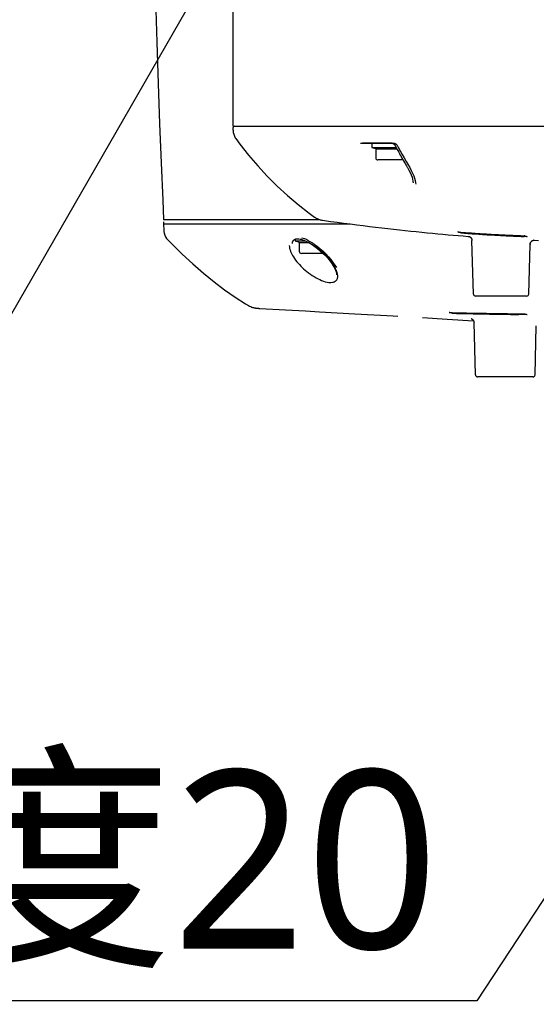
# Model space of a CAD drawing. Header units: millimetres. Extents: x 7426 to 8300, y 124 to 421.
# Tile 35 of 135: x 7996.54 to 8002.62, y 158.4 to 169.99. Entities that reach past the tile are written whole.
import ezdxf
from ezdxf import colors
from ezdxf.entities.mleader import LeaderData, LeaderLine
from ezdxf.math import Vec2, Vec3

# ---------------------------------------------------------------- set-up
doc = ezdxf.new("R2010")
doc.units = ezdxf.units.MM
doc.layers.add('外形图', color=7, linetype='Continuous')
doc.styles.add('微软雅黑', font='msyh.ttc')

msp = doc.modelspace()

# ---------------------------------------------------------------- linework, layer by layer
at = {"layer": '外形图', "linetype": 'Continuous'}
for p, q in [((7999.0534, 168.7391), (7999.0534, 171.2391)), ((7999.0534, 168.7391), (8008.3888, 168.7391)), ((7999.0531, 168.6911), (7999.0531, 168.7241)), ((7999.0531, 168.6911), (7999.0549, 168.6666)), ((7999.0549, 168.6666), (7999.0598, 168.6446)), ((7999.0598, 168.6446), (7999.0677, 168.6235)), ((8000.5505, 168.5391), (8000.9474, 168.5391)), ((8000.923, 168.5391), (8000.5727, 168.5391)), ((8000.6834, 168.5391), (8000.6834, 168.4891)), ((8000.9589, 168.5121), (8000.9608, 168.5086)), ((8000.9631, 168.5043), (8000.9608, 168.5086)), ((8000.9661, 168.4985), (8000.9631, 168.5043)), ((8000.9854, 168.5086), (8000.9938, 168.4925)), ((8000.6834, 168.4891), (8000.971, 168.4891)), ((8000.7309, 168.4718), (8000.6933, 168.4855)), ((8000.7309, 168.4718), (8000.9801, 168.4718)), ((8000.7309, 168.4718), (8000.7309, 168.3666)), ((8000.9938, 168.4925), (8001.0165, 168.4497)), ((8001.0509, 168.3416), (8000.7559, 168.3416)), ((8001.0868, 168.3239), (8001.111, 168.2828)), ((8001.1009, 168.2586), (8001.104, 168.2533)), ((8001.104, 168.2533), (8001.1214, 168.2225)), ((8001.1214, 168.2225), (8001.136, 168.1931)), ((8001.149, 168.2169), (8001.1646, 168.1848)), ((7998.2337, 167.6391), (8000.0716, 167.6391)), ((7998.2342, 167.6141), (7998.2342, 167.5891)), ((7998.2342, 167.5891), (7998.2379, 167.5111)), ((7998.2342, 167.5891), (7998.2361, 167.5891)), ((7998.2361, 167.5891), (7998.2469, 167.5891)), ((7998.2469, 167.5891), (7998.2772, 167.5891)), ((7998.2772, 167.5891), (7998.3252, 167.5891)), ((7998.3252, 167.5891), (7998.5762, 167.5891)), ((7998.5762, 167.5891), (7998.6096, 167.5891)), ((7998.6096, 167.5891), (7998.6343, 167.5891)), ((7998.6343, 167.5891), (7998.6947, 167.5891)), ((7998.6947, 167.5891), (7998.8299, 167.5891)), ((7998.8299, 167.5891), (7998.8679, 167.5891)), ((7998.8679, 167.5891), (7998.8752, 167.5891)), ((7998.8752, 167.5891), (7998.9152, 167.5891)), ((7998.9152, 167.5891), (7998.9331, 167.5891)), ((7998.9331, 167.5891), (7998.9813, 167.5891)), ((7998.9813, 167.5891), (7999.0158, 167.5891)), ((7999.0158, 167.5891), (7999.0327, 167.5891)), ((7999.0327, 167.5891), (7999.098, 167.5891)), ((7999.098, 167.5891), (7999.116, 167.5891)), ((7999.116, 167.5891), (7999.1418, 167.5891)), ((7999.1418, 167.5891), (7999.1486, 167.5891)), ((7999.1486, 167.5891), (7999.2645, 167.5891)), ((7999.2645, 167.5891), (7999.2876, 167.5891)), ((7999.2876, 167.5891), (7999.2973, 167.5891)), ((7999.2973, 167.5891), (7999.315, 167.5891)), ((7999.315, 167.5891), (7999.3268, 167.5891)), ((7999.3268, 167.5891), (7999.3321, 167.5891)), ((7999.3321, 167.5891), (7999.3641, 167.5891)), ((7999.3641, 167.5891), (7999.3807, 167.5891)), ((7999.3807, 167.5891), (7999.3898, 167.5891)), ((7999.3898, 167.5891), (7999.4041, 167.5891)), ((7999.4041, 167.5891), (7999.429, 167.5891)), ((7999.429, 167.5891), (7999.6937, 167.5891)), ((7999.6937, 167.5891), (7999.7409, 167.5891)), ((7999.7409, 167.5891), (7999.877, 167.589)), ((7999.877, 167.589), (7999.8829, 167.589)), ((7999.8829, 167.589), (7999.902, 167.589)), ((7999.902, 167.589), (7999.9199, 167.589)), ((7999.9199, 167.589), (7999.962, 167.589)), ((7999.962, 167.589), (8000.0024, 167.589)), ((8000.0024, 167.589), (8000.0842, 167.589)), ((8000.0842, 167.589), (8000.1019, 167.589)), ((8000.1019, 167.589), (8000.1271, 167.589)), ((8000.1035, 167.632), (8000.1964, 167.6192)), ((8000.1271, 167.589), (8000.1928, 167.5889)), ((8000.1928, 167.5889), (8000.3684, 167.5889)), ((8000.3684, 167.5889), (8000.3774, 167.5889)), ((8000.3774, 167.5889), (8000.3912, 167.5889)), ((8000.3912, 167.5889), (8000.4166, 167.5889)), ((8000.4166, 167.5889), (8000.4237, 167.5889)), ((8001.7032, 167.4938), (8001.6967, 167.4943)), ((8001.7032, 167.4938), (8001.7275, 167.492)), ((8001.7044, 167.4932), (8001.7308, 167.4912)), ((8001.7275, 167.492), (8001.7675, 167.489)), ((8001.7303, 167.4843), (8001.7303, 167.4932)), ((8001.7308, 167.4912), (8001.7863, 167.4871)), ((7999.7507, 167.3604), (7999.7509, 167.3647)), ((7999.7548, 167.3829), (7999.757, 167.3877)), ((7999.757, 167.3877), (7999.7589, 167.3909)), ((7999.7832, 167.4099), (7999.7832, 167.3891)), ((7999.7832, 167.3891), (7999.9013, 167.3891)), ((7999.7907, 167.4119), (7999.8015, 167.4136)), ((7999.8307, 167.3718), (7999.7931, 167.3855)), ((7999.8015, 167.4136), (7999.8135, 167.4141)), ((7999.8135, 167.4141), (7999.8265, 167.4134)), ((7999.8265, 167.4134), (7999.8406, 167.4113)), ((7999.8307, 167.3718), (7999.9364, 167.3718)), ((7999.8307, 167.3718), (7999.8307, 167.2666)), ((7999.8406, 167.4113), (7999.8551, 167.4079)), ((7999.8551, 167.4079), (7999.8704, 167.4029)), ((7999.8626, 167.4269), (7999.8768, 167.4231)), ((7999.8704, 167.4029), (7999.8862, 167.3964)), ((7999.8768, 167.4231), (7999.8909, 167.4181)), ((7999.8862, 167.3964), (7999.8925, 167.3934)), ((7999.8909, 167.4181), (7999.905, 167.4119)), ((7999.8925, 167.3934), (7999.9082, 167.3858)), ((7999.905, 167.4119), (7999.9191, 167.4047)), ((7999.9082, 167.3858), (7999.9164, 167.3818)), ((7999.9166, 167.3818), (7999.923, 167.3787)), ((7999.9191, 167.4047), (7999.9331, 167.3966)), ((7999.923, 167.3787), (7999.9423, 167.3688)), ((7999.9331, 167.3966), (7999.9367, 167.3945)), ((7999.9367, 167.3945), (7999.948, 167.3878)), ((7999.9423, 167.3688), (7999.9621, 167.3576)), ((7999.948, 167.3878), (7999.9564, 167.383)), ((7999.9621, 167.3576), (7999.9822, 167.3453)), ((7999.9822, 167.3453), (8000.0026, 167.3318)), ((7999.9844, 167.3658), (7999.9896, 167.3623)), ((7999.9896, 167.3623), (8000.0066, 167.3509)), ((8000.0066, 167.3509), (8000.0412, 167.3256)), ((8001.7588, 167.4469), (8001.8169, 167.4423)), ((8001.8203, 167.4423), (8001.8225, 167.4419)), ((8001.8206, 167.4422), (8001.8226, 167.4419)), ((8001.8548, 167.4195), (8001.8575, 167.4146)), ((8001.8789, 166.7635), (8001.8624, 167.3943)), ((8002.4821, 167.4412), (8002.4755, 167.4415)), ((8002.4824, 167.4497), (8002.4758, 167.45)), ((8002.5031, 167.4405), (8002.4821, 167.4412)), ((8002.4857, 167.4486), (8002.4824, 167.4497)), ((8002.5305, 166.7635), (8002.5458, 167.3482)), ((8002.5458, 167.3482), (8002.5464, 167.3545)), ((8002.5954, 167.3968), (8002.5914, 167.397)), ((8002.5914, 167.397), (8002.6433, 167.395)), ((8002.5925, 167.3969), (8002.5915, 167.397)), ((8002.5917, 167.397), (8002.5916, 167.397)), ((8000.1125, 167.2416), (7999.8557, 167.2416)), ((8000.0026, 167.3318), (8000.0155, 167.3228)), ((8000.0155, 167.3228), (8000.0459, 167.2999)), ((8000.0412, 167.3256), (8000.0765, 167.2971)), ((8000.0459, 167.2999), (8000.0771, 167.2741)), ((8000.0771, 167.2741), (8000.1082, 167.2459)), ((8000.2689, 166.9954), (8000.269, 166.9945)), ((8000.269, 166.9945), (8000.269, 166.9903)), ((8002.5052, 166.7391), (8001.9039, 166.7391)), ((8002.5055, 166.7391), (8001.9044, 166.7391)), ((7999.2338, 166.6284), (7999.2451, 166.6221)), ((7999.6692, 166.5774), (7999.9049, 166.5642)), ((8001.5937, 166.5456), (8001.6016, 166.5454)), ((8001.5977, 166.5447), (8001.5937, 166.5456)), ((8001.6016, 166.5454), (8001.6308, 166.5447)), ((8001.6016, 166.545), (8001.6336, 166.5443)), ((8001.6308, 166.5447), (8001.693, 166.5433)), ((8001.6336, 166.5443), (8001.7016, 166.5428)), ((8001.634, 166.538), (8001.634, 166.545)), ((8002.471, 166.5309), (8002.476, 166.5309)), ((8001.2805, 166.4859), (8001.5692, 166.4686)), ((8001.5692, 166.4686), (8001.8808, 166.4495)), ((8001.853, 166.4734), (8001.8538, 166.4732)), ((8001.856, 166.4728), (8001.8533, 166.4733)), ((8001.8856, 166.4367), (8001.8866, 166.428)), ((8001.9027, 165.8135), (8001.8866, 166.428)), ((8002.4759, 166.5229), (8002.4102, 166.5237)), ((8002.5033, 166.5222), (8002.4151, 166.5232)), ((8002.5033, 166.5226), (8002.4759, 166.5229)), ((8002.5078, 166.5231), (8002.5118, 166.5221)), ((8002.6042, 165.8135), (8002.6193, 166.3912)), ((8002.5789, 165.7891), (8001.9276, 165.7891)), ((8002.5792, 165.7891), (8001.9279, 165.7891))]:
    msp.add_line(p, q, dxfattribs=at)
for points in [[(7998.135, 170.4391), (7998.1401, 170.2333), (7998.154, 169.7295), (7998.1694, 169.2409), (7998.1862, 168.7677), (7998.2043, 168.3098), (7998.2237, 167.8671), (7998.2343, 167.6391)], [(7999.0677, 168.6235), (7999.0784, 168.6037), (7999.0836, 168.5959)], [(7999.0836, 168.5959), (7999.1331, 168.5283), (7999.2347, 168.3981), (7999.3417, 168.2722), (7999.4537, 168.1508), (7999.5706, 168.0342), (7999.6922, 167.9224), (7999.8183, 167.8157), (7999.9487, 167.7144), (8000.0107, 167.6691)], [(8000.9231, 168.5391), (8000.9246, 168.539), (8000.9268, 168.5386), (8000.9294, 168.5379), (8000.9324, 168.5367), (8000.9355, 168.5351), (8000.9387, 168.5332)], [(8000.9387, 168.5332), (8000.9419, 168.5309), (8000.9451, 168.5283)], [(8000.9451, 168.5283), (8000.9482, 168.5255), (8000.9511, 168.5224), (8000.9539, 168.5191), (8000.9565, 168.5157), (8000.9589, 168.5121)], [(8000.9476, 168.5391), (8000.9483, 168.5391), (8000.9504, 168.5388), (8000.9531, 168.5381), (8000.9561, 168.537), (8000.9594, 168.5354), (8000.9627, 168.5335), (8000.966, 168.5312), (8000.9693, 168.5286), (8000.9725, 168.5257), (8000.9756, 168.5226), (8000.9784, 168.5192), (8000.9811, 168.5156), (8000.9835, 168.5119), (8000.9854, 168.5086)], [(8001.0165, 168.4497), (8001.0395, 168.4073), (8001.063, 168.3654), (8001.0868, 168.3239)], [(8001.111, 168.2828), (8001.13, 168.2512), (8001.149, 168.2169)], [(8001.136, 168.1931), (8001.1479, 168.1652), (8001.1571, 168.1391), (8001.1637, 168.1151), (8001.1678, 168.0935), (8001.1696, 168.0741), (8001.1697, 168.0722)], [(8001.1646, 168.1848), (8001.1771, 168.155), (8001.187, 168.1266)], [(8001.187, 168.1266), (8001.1943, 168.0996), (8001.1987, 168.0745), (8001.2003, 168.0554)], [(8000.0106, 167.6691), (8000.0137, 167.667), (8000.0223, 167.6613), (8000.0311, 167.6562), (8000.0399, 167.6516), (8000.0487, 167.6475), (8000.0575, 167.6439), (8000.0662, 167.6408), (8000.0746, 167.6382), (8000.083, 167.636), (8000.091, 167.6342), (8000.0984, 167.6328), (8000.1035, 167.632)], [(8000.1964, 167.6192), (8000.275, 167.6085), (8000.353, 167.5982), (8000.4302, 167.5881), (8000.5062, 167.5784), (8000.5812, 167.569), (8000.6555, 167.5599), (8000.7286, 167.5511), (8000.8005, 167.5426), (8000.8713, 167.5344), (8000.941, 167.5265), (8001.0091, 167.5189), (8001.0761, 167.5117), (8001.142, 167.5046), (8001.2071, 167.4978), (8001.2712, 167.4913), (8001.3345, 167.4849), (8001.3972, 167.4788), (8001.4591, 167.473), (8001.5203, 167.4673), (8001.5809, 167.4619), (8001.6408, 167.4567), (8001.7001, 167.4517), (8001.7588, 167.4469)], [(7998.2379, 167.5111), (7998.2387, 167.5013), (7998.2426, 167.4784)], [(7998.2426, 167.4784), (7998.2494, 167.4566), (7998.2588, 167.4362), (7998.2704, 167.4176)], [(7998.2704, 167.4176), (7998.2835, 167.4013), (7998.2875, 167.3971)], [(7998.2875, 167.3971), (7998.3259, 167.358), (7998.4516, 167.2347), (7998.5773, 167.1185), (7998.7029, 167.0096), (7998.8282, 166.9081), (7998.9528, 166.8143), (7999.0764, 166.7281), (7999.1991, 166.6494), (7999.2338, 166.6284)], [(7999.7509, 167.3647), (7999.7517, 167.3714), (7999.753, 167.3775), (7999.7548, 167.3829)], [(7999.7589, 167.3909), (7999.7603, 167.393), (7999.7624, 167.396), (7999.7648, 167.399), (7999.7655, 167.3999)], [(7999.7656, 167.4), (7999.769, 167.4031), (7999.7744, 167.4064), (7999.7816, 167.4094), (7999.7907, 167.4119)], [(7999.9564, 167.383), (7999.9702, 167.3747), (7999.9844, 167.3658)], [(8001.8225, 167.4419), (8001.8231, 167.4418), (8001.8253, 167.4412), (8001.8282, 167.4404), (8001.8316, 167.4391), (8001.8356, 167.4372), (8001.8399, 167.4347), (8001.8441, 167.4316), (8001.848, 167.4281), (8001.8516, 167.424), (8001.8548, 167.4195)], [(8001.8226, 167.4419), (8001.823, 167.4418), (8001.8245, 167.4415), (8001.8264, 167.441), (8001.8288, 167.4403), (8001.8316, 167.4393), (8001.8347, 167.4378), (8001.8381, 167.436), (8001.8416, 167.4338), (8001.8451, 167.431), (8001.8486, 167.4278), (8001.8519, 167.424), (8001.8551, 167.4195)], [(8001.8551, 167.4195), (8001.858, 167.4142), (8001.8604, 167.408), (8001.8621, 167.4009)], [(8001.8575, 167.4146), (8001.8596, 167.4093), (8001.8612, 167.4037)], [(8001.8612, 167.4037), (8001.8622, 167.3977), (8001.8624, 167.3943)], [(8002.5464, 167.3545), (8002.5478, 167.361), (8002.5499, 167.3668), (8002.5524, 167.3718), (8002.5553, 167.3762)], [(8002.5553, 167.3762), (8002.5583, 167.38), (8002.5615, 167.3832), (8002.5646, 167.386), (8002.5678, 167.3883), (8002.571, 167.3903), (8002.5741, 167.3919), (8002.5773, 167.3933), (8002.5803, 167.3944), (8002.5832, 167.3952), (8002.586, 167.3959), (8002.5887, 167.3963), (8002.5909, 167.3966), (8002.5926, 167.3967), (8002.5937, 167.3968), (8002.5946, 167.3968), (8002.5952, 167.3968)], [(8000.0765, 167.2971), (8000.1107, 167.2668), (8000.1434, 167.2351)], [(8000.1082, 167.2459), (8000.1377, 167.2165), (8000.1655, 167.186), (8000.1911, 167.1548), (8000.2129, 167.1249), (8000.231, 167.0968), (8000.2455, 167.0704), (8000.2564, 167.0464)], [(8000.1434, 167.2351), (8000.1743, 167.2022), (8000.2024, 167.1692), (8000.2273, 167.1367), (8000.2491, 167.1048), (8000.2671, 167.0743)], [(8000.2564, 167.0464), (8000.2637, 167.0253), (8000.2678, 167.0069), (8000.269, 166.9954)], [(7999.2451, 166.6221), (7999.2593, 166.6154), (7999.2717, 166.6105), (7999.2823, 166.607), (7999.2916, 166.6044), (7999.2994, 166.6025), (7999.3058, 166.6012), (7999.3115, 166.6001), (7999.3168, 166.5993), (7999.3215, 166.5986), (7999.326, 166.598), (7999.3304, 166.5975), (7999.3346, 166.597), (7999.3388, 166.5966), (7999.343, 166.5962), (7999.3472, 166.5959), (7999.3515, 166.5955), (7999.3559, 166.5952), (7999.3605, 166.5949), (7999.3651, 166.5946), (7999.6692, 166.5774)], [(7999.9049, 166.5642), (8000.0693, 166.5551), (8000.4839, 166.5319)], [(8000.4839, 166.5319), (8000.9347, 166.5063), (8000.9894, 166.5031)], [(8001.8538, 166.4732), (8001.8531, 166.4733), (8001.8528, 166.4734), (8001.8529, 166.4733), (8001.8535, 166.4732), (8001.855, 166.4727), (8001.8574, 166.4717), (8001.8605, 166.4703), (8001.8646, 166.4679), (8001.8694, 166.4642), (8001.8746, 166.4591), (8001.8792, 166.4528), (8001.883, 166.4453), (8001.8856, 166.4367)]]:
    msp.add_lwpolyline(points, dxfattribs=at)
for centre, radius, start, end in [((7999.0681, 168.7241), 0.015, 90, 180), ((8004.9067, 170.5509), 4.4431, 207.51141, 207.64829), ((8000.6984, 168.4996), 0.015, 224.44366, 250), ((8004.8949, 170.5447), 4.4298, 207.64829, 207.78084), ((8004.8706, 170.5319), 4.4023, 207.78055, 208.19909), ((8004.759, 170.4713), 4.2753, 208.19074, 210.32486), ((8000.7559, 168.3666), 0.025, 180, 270), ((8001.0509, 168.3666), 0.025, 270, 272.26074), ((8004.6497, 170.4081), 4.149, 210.33336, 210.76882), ((8004.613, 170.3862), 4.1063, 210.76881, 211.20731), ((8003.1862, 186.3044), 18.8763, 265.57657, 267.65145), ((8003.1819, 186.1944), 18.7667, 265.57085, 267.73605), ((8003.1312, 185.8067), 18.3684, 265.74218, 267.95519), ((8003.1355, 185.8549), 18.4173, 265.79885, 267.95146), ((7999.7982, 167.3996), 0.015, 224.44366, 250), ((8003.1124, 184.7369), 17.3072, 267.6828, 267.89098), ((8002.8833, 168.5746), 1.1942, 250.55046, 251.87436), ((8002.5708, 167.6728), 0.2418, 253.02362, 253.73677), ((8002.5955, 167.3469), 0.0497, 169.82715, 178.51088), ((8002.6055, 167.7306), 0.3339, 267.76946, 268.2743), ((7999.8557, 167.2666), 0.025, 180, 270), ((7999.5292, 166.637), 0.8443, 50.85289, 55.71377), ((7999.4844, 166.5807), 0.9163, 46.28302, 50.9043), ((7999.941, 166.9046), 0.3533, 22.46505, 26.31904), ((8001.9039, 166.7641), 0.025, 181.5, 270), ((8002.5055, 166.7641), 0.025, 270, 358.5), ((8003.233, 232.1505), 65.6324, 268.600042, 269.285953), ((8003.2268, 231.9707), 65.4522, 268.605505, 269.285128), ((8003.0887, 229.6456), 63.1177, 268.732926, 269.439216), ((8003.0878, 229.4044), 62.8769, 268.736731, 269.437882), ((8001.9276, 165.8141), 0.025, 181.5, 270), ((8002.5789, 165.8141), 0.025, 270, 328.99184), ((8002.5792, 165.8141), 0.025, 270, 358.5)]:
    msp.add_arc(centre, radius, start, end, dxfattribs=at)
for points, knots in [([(8001.7303, 167.4843), (8001.726, 167.4857), (8001.7173, 167.4886), (8001.7087, 167.4917), (8001.7044, 167.4934)], [0, 0, 0, 0, 0.4978631, 1, 1, 1, 1]), ([(8001.8541, 167.418), (8001.8548, 167.4169), (8001.8563, 167.4145), (8001.8576, 167.4121), (8001.8582, 167.4108)], [0, 0, 0, 0, 0.503441, 1, 1, 1, 1]), ([(8001.8582, 167.4108), (8001.8588, 167.4094), (8001.86, 167.4066), (8001.8609, 167.4037), (8001.8613, 167.4023)], [0, 0, 0, 0, 0.5054039, 1, 1, 1, 1]), ([(8001.8613, 167.4023), (8001.8616, 167.401), (8001.8621, 167.3983), (8001.8623, 167.3956), (8001.8624, 167.3943)], [0, 0, 0, 0, 0.504814, 1, 1, 1, 1]), ([(8002.4772, 167.4493), (8002.481, 167.448), (8002.4886, 167.4453), (8002.4963, 167.4427), (8002.5002, 167.4415)], [0, 0, 0, 0, 0.5017974, 1, 1, 1, 1]), ([(7999.7128, 167.3348), (7999.714, 167.2876), (7999.7631, 167.1838), (7999.8819, 167.0504), (8000.0355, 166.9427), (8000.1649, 166.893), (8000.2227, 166.903)], [0, 0, 0, 0, 0.1996634, 0.4598391, 0.7520793, 1, 1, 1, 1]), ([(8000.2576, 167.0613), (8000.2501, 167.0766), (8000.2117, 167.1431), (8000.1607, 167.2017), (8000.1176, 167.2429)], [0, 0, 0, 0, 0.2225036, 1, 1, 1, 1]), ([(8000.2753, 167.018), (8000.2742, 167.0216), (8000.2717, 167.0289), (8000.2689, 167.036), (8000.2674, 167.0396)], [0, 0, 0, 0, 0.4915306, 1, 1, 1, 1]), ([(8001.634, 166.538), (8001.6286, 166.5391), (8001.6178, 166.5415), (8001.607, 166.5438), (8001.6016, 166.5451)], [0, 0, 0, 0, 0.4996727, 1, 1, 1, 1]), ([(8002.476, 166.5309), (8002.4813, 166.5296), (8002.4919, 166.5269), (8002.5025, 166.5244), (8002.5078, 166.5231)], [0, 0, 0, 0, 0.500881, 1, 1, 1, 1])]:
    msp.add_open_spline(points, degree=3, knots=knots, dxfattribs=at)
for points in [[(8000.2829, 166.9814), (8000.2819, 166.9938), (8000.2791, 167.0061), (8000.2753, 167.018)], [(8000.2227, 166.903), (8000.2365, 166.9054), (8000.2506, 166.9108), (8000.2613, 166.9199)], [(8000.2613, 166.9199), (8000.2779, 166.934), (8000.2846, 166.9598), (8000.2829, 166.9814)]]:
    msp.add_open_spline(points, degree=3, dxfattribs=at)

# ---------------------------------------------------------------- leaders
at = {"layer": '外形图'}
ml = msp.add_multileader_mtext('Standard', dxfattribs=at)
ml.set_content('4×M5{\\A1;\\C256;深度10}', style='微软雅黑')
ml.set_leader_properties()
ml.build(insert=Vec2(0, 0))
ml.multileader.update_dxf_attribs({"text_left_attachment_type": 5, "text_right_attachment_type": 5, "dogleg_length": 0.15, "arrow_head_size": 1.7})
ctx = ml.context
ctx.base_point, ctx.char_height, ctx.arrow_head_size, ctx.landing_gap_size, ctx.plane_origin = Vec3(7977.0602, 163.1659), 2.1, 1.7, 0.3, Vec3(8001.2558, 174.8919)
ctx.left_attachment, ctx.right_attachment, ctx.text_align_type = 5, 5, 2
notes = []
notes.append((ctx, [(0, (1, 1, 0), (7994.5058, 163.1659), (-1, 0), 0.15, [(0, [(8001.2558, 174.8919)], 0, [])])]))
ctx.mtext.insert, ctx.mtext.alignment, ctx.mtext.flow_direction = Vec3(7994.0558, 165.8827), 3, 5
ml = msp.add_multileader_mtext('Standard', dxfattribs=at)
ml.set_content('2×M12{\\A1;\\C256;深度20}', style='微软雅黑')
ml.set_leader_properties()
ml.build(insert=Vec2(0, 0))
ml.multileader.update_dxf_attribs({"text_left_attachment_type": 5, "text_right_attachment_type": 5, "dogleg_length": 0.15, "arrow_head_size": 1.7})
ctx = ml.context
ctx.base_point, ctx.char_height, ctx.arrow_head_size, ctx.landing_gap_size, ctx.plane_origin = Vec3(7982.9847, 158.4433), 2.1, 1.7, 0.3, Vec3(8008.7558, 168.892)
ctx.left_attachment, ctx.right_attachment, ctx.text_align_type = 5, 5, 2
notes.append((ctx, [(0, (1, 1, 0), (8001.9202, 158.4433), (-1, 0), 0.15, [(0, [(8008.7558, 168.892)], 0, [])])]))
ctx.mtext.insert, ctx.mtext.alignment, ctx.mtext.flow_direction = Vec3(8001.4702, 161.1602), 3, 5
for ctx, leaders in notes:
    for number, flags, end, landing, length, lines in leaders:
        leader = LeaderData()
        leader.index, (leader.has_last_leader_line, leader.has_dogleg_vector, leader.attachment_direction) = number, flags
        leader.last_leader_point, leader.dogleg_vector, leader.dogleg_length = Vec3(end), Vec3(landing), length
        for number, points, colour, breaks in lines:
            line = LeaderLine()
            line.index, line.vertices, line.color, line.breaks = number, Vec3.list(points), colors.encode_raw_color(colour), breaks
            leader.lines.append(line)
        ctx.leaders.append(leader)

doc.saveas('drawing.dxf')
